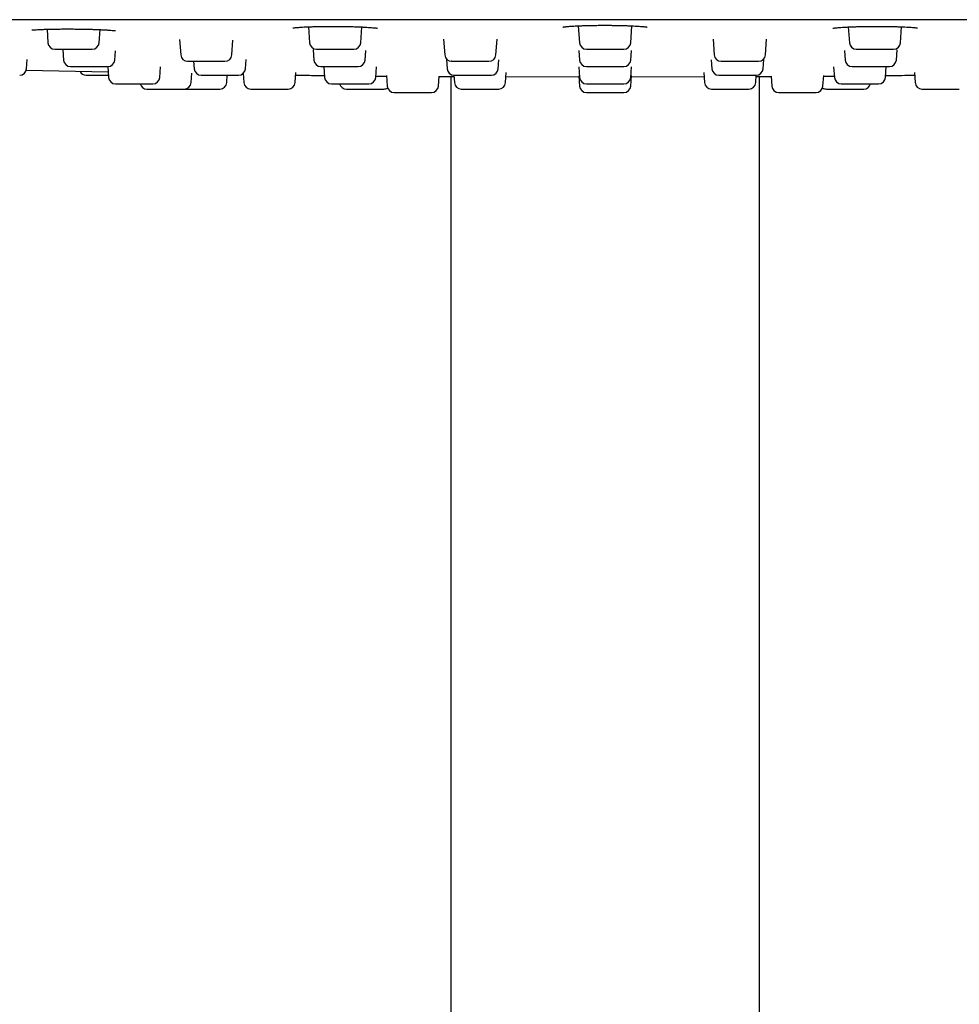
# Model space of a CAD drawing. Header units: millimetres. Extents: x 8 to 1577, y 12 to 2534.
# Tile 116 of 128: x 768 to 823, y 2345 to 2401. Entities that reach past the tile are written whole.
import ezdxf

# ---------------------------------------------------------------- set-up
doc = ezdxf.new("R2010")
doc.units = ezdxf.units.MM

msp = doc.modelspace()

# ---------------------------------------------------------------- linework, layer by layer
at = {"color": 7, "linetype": 'Continuous', "lineweight": 30}
for p, q in [((785, 2400.988), (785.064, 2400.07)), ((788.016, 2400.07), (788.08, 2400.978)), ((800.555, 2401.044), (800.623, 2400.07)), ((803.575, 2400.07), (803.643, 2401.043)), ((816.118, 2400.978), (816.182, 2400.07)), ((819.134, 2400.07), (819.198, 2400.988)), ((769.924, 2400.847), (769.978, 2400.07)), ((772.93, 2400.07), (772.983, 2400.826)), ((777.571, 2400.248), (777.632, 2399.37)), ((780.584, 2399.37), (780.643, 2400.216)), ((792.79, 2400.281), (792.853, 2399.37)), ((795.805, 2399.37), (795.868, 2400.266)), ((808.33, 2400.267), (808.393, 2399.37)), ((811.345, 2399.37), (811.408, 2400.281)), ((770.84, 2399.657), (770.881, 2399.07)), ((773.833, 2399.07), (773.87, 2399.603)), ((785.266, 2399.657), (785.307, 2399.07)), ((788.259, 2399.07), (788.297, 2399.623)), ((800.584, 2399.629), (800.623, 2399.07)), ((801.022, 2399.698), (803.176, 2399.698)), ((803.575, 2399.07), (803.614, 2399.628)), ((815.901, 2399.619), (815.939, 2399.07)), ((818.891, 2399.07), (818.932, 2399.653)), ((768.75, 2398.57), (768.787, 2399.099)), ((778.378, 2398.998), (778.408, 2398.57)), ((781.36, 2398.57), (781.398, 2399.109)), ((792.954, 2399.115), (792.992, 2398.57)), ((795.944, 2398.57), (795.98, 2399.09)), ((808.218, 2399.086), (808.254, 2398.57)), ((811.206, 2398.57), (811.244, 2399.11)), ((773.449, 2398.372), (768.726, 2398.477)), ((773.426, 2398.698), (773.47, 2398.07)), ((776.422, 2398.07), (776.465, 2398.681)), ((778.236, 2397.77), (778.273, 2398.305)), ((780.288, 2397.77), (780.318, 2398.198)), ((781.243, 2398.239), (781.13, 2398.24)), ((781.238, 2398.309), (781.276, 2397.77)), ((784.228, 2397.77), (784.268, 2398.346)), ((785.884, 2398.698), (785.928, 2398.07)), ((788.88, 2398.07), (788.923, 2398.681)), ((789.496, 2398.17), (789.538, 2397.57)), ((792.49, 2397.57), (792.53, 2398.146)), ((793.381, 2398.198), (793.411, 2397.77)), ((796.363, 2397.77), (796.404, 2398.355)), ((800.581, 2398.672), (800.623, 2398.07)), ((800.581, 2398.167), (800.623, 2397.57)), ((801.022, 2398.698), (803.176, 2398.698)), ((803.575, 2398.07), (803.617, 2398.671)), ((803.575, 2397.57), (803.617, 2398.173)), ((807.794, 2398.355), (807.835, 2397.77)), ((810.787, 2397.77), (810.817, 2398.198)), ((811.668, 2398.146), (811.708, 2397.57)), ((814.66, 2397.57), (814.702, 2398.17)), ((815.276, 2398.675), (815.318, 2398.07)), ((818.27, 2398.07), (818.314, 2398.698)), ((819.93, 2398.346), (819.97, 2397.77)), ((773.869, 2397.698), (776.023, 2397.698)), ((793.199, 2398.114), (793.199, 2334.305)), ((800.587, 2398.091), (796.386, 2398.1)), ((801.022, 2397.698), (803.176, 2397.698)), ((807.812, 2398.102), (803.611, 2398.091)), ((810.999, 2334.305), (810.999, 2398.115)), ((801.022, 2397.198), (803.176, 2397.198))]:
    msp.add_line(p, q, dxfattribs=at)
for centre, start, end in [((770.377, 2400.098), 184, 270), ((772.531, 2400.098), 270, 356), ((785.463, 2400.098), 184, 270), ((787.617, 2400.098), 270, 356), ((801.022, 2400.098), 184, 270), ((803.176, 2400.098), 270, 356), ((816.581, 2400.098), 184, 270), ((818.735, 2400.098), 270, 356), ((778.031, 2399.398), 184, 270), ((780.185, 2399.398), 270, 356), ((793.252, 2399.398), 184, 270), ((795.406, 2399.398), 270, 356), ((808.792, 2399.398), 184, 270), ((810.946, 2399.398), 270, 356), ((771.28, 2399.098), 184, 270), ((773.434, 2399.098), 270, 356), ((785.706, 2399.098), 184, 270), ((787.86, 2399.098), 270, 356), ((801.022, 2399.098), 184, 270), ((803.176, 2399.098), 270, 356), ((816.338, 2399.098), 184, 270), ((818.492, 2399.098), 270, 356), ((768.351, 2398.598), 270, 356), ((772.18, 2398.598), 208.5671, 270), ((778.807, 2398.598), 184, 270), ((780.961, 2398.598), 270, 356), ((793.391, 2398.598), 184, 270), ((795.545, 2398.598), 270, 356), ((808.653, 2398.598), 184, 270), ((810.807, 2398.598), 270, 356), ((773.869, 2398.098), 184, 270), ((775.683, 2397.798), 194.648, 270), ((776.023, 2398.098), 270, 356), ((777.837, 2397.798), 270, 356), ((779.889, 2397.798), 270, 356), ((781.675, 2397.798), 184, 270), ((783.829, 2397.798), 270, 356), ((786.327, 2398.098), 184, 270), ((787.182, 2397.798), 194.648, 270), ((788.481, 2398.098), 270, 356), ((789.937, 2397.598), 184, 270), ((792.091, 2397.598), 270, 356), ((793.81, 2397.798), 184, 270), ((795.964, 2397.798), 270, 356), ((801.022, 2398.098), 184, 270), ((801.022, 2397.598), 184, 270), ((803.176, 2398.098), 270, 356), ((803.176, 2397.598), 270, 356), ((808.234, 2397.798), 184, 270), ((810.388, 2397.798), 270, 356), ((812.107, 2397.598), 184, 270), ((814.261, 2397.598), 270, 356), ((815.717, 2398.098), 184, 270), ((817.016, 2397.798), 270, 345.2973), ((817.871, 2398.098), 270, 356), ((820.369, 2397.798), 184, 270), ((789.336, 2397.798), 270, 303.9843), ((814.862, 2397.798), 236.0157, 270)]:
    msp.add_arc(centre, 0.4, start, end, dxfattribs=at)
for points, knots in [([(878.844, 2401.398), (875.635, 2401.398), (869.218, 2401.398), (859.591, 2401.398), (849.964, 2401.398), (840.337, 2401.398), (830.767, 2401.398), (821.255, 2401.398), (811.8, 2401.398), (802.345, 2401.398), (792.825, 2401.398), (783.242, 2401.398), (773.594, 2401.398), (763.945, 2401.398), (754.297, 2401.398), (744.649, 2401.398), (735.001, 2401.398), (728.57, 2401.398), (725.354, 2401.398)], [0, 0, 0, 0, 0.062736, 0.125466, 0.18819, 0.250909, 0.313625, 0.375218, 0.436809, 0.4984, 0.55999, 0.622838, 0.685689, 0.748542, 0.811398, 0.87426, 0.937127, 1, 1, 1, 1]), ([(784.097, 2400.925), (784.1, 2400.924), (784.106, 2400.923), (784.154, 2400.93), (784.23, 2400.938), (784.327, 2400.948), (784.432, 2400.957), (784.57, 2400.967), (784.747, 2400.977), (784.966, 2400.987), (785.203, 2400.996), (785.453, 2401.003), (785.714, 2401.008), (785.981, 2401.011), (786.255, 2401.013), (786.534, 2401.013), (786.817, 2401.012), (787.101, 2401.008), (787.381, 2401.003), (787.653, 2400.995), (787.912, 2400.986), (788.154, 2400.975), (788.371, 2400.963), (788.559, 2400.95), (788.713, 2400.938), (788.821, 2400.928), (788.892, 2400.92), (788.937, 2400.914), (788.962, 2400.911), (788.971, 2400.91), (788.971, 2400.911), (788.971, 2400.911)], [0, 0, 0, 0, 0.025864, 0.057957, 0.094585, 0.121412, 0.149749, 0.177969, 0.219734, 0.260846, 0.301307, 0.341134, 0.380357, 0.418996, 0.457538, 0.49665, 0.536301, 0.576449, 0.617069, 0.658171, 0.699782, 0.741878, 0.783605, 0.824669, 0.865039, 0.904718, 0.930796, 0.95643, 0.979849, 0.994305, 1, 1, 1, 1]), ([(799.667, 2400.973), (799.667, 2400.973), (799.668, 2400.973), (799.676, 2400.974), (799.698, 2400.978), (799.74, 2400.984), (799.797, 2400.991), (799.865, 2400.999), (799.954, 2401.007), (800.067, 2401.017), (800.208, 2401.026), (800.381, 2401.036), (800.585, 2401.046), (800.824, 2401.055), (801.071, 2401.063), (801.32, 2401.068), (801.564, 2401.072), (801.826, 2401.074), (802.007, 2401.074), (802.099, 2401.074)], [0, 0, 0, 0, 0.0098, 0.03276, 0.076637, 0.132004, 0.175385, 0.223985, 0.277849, 0.337028, 0.401598, 0.471613, 0.546593, 0.626526, 0.711571, 0.778849, 0.849231, 0.922875, 1, 1, 1, 1]), ([(802.099, 2401.074), (802.171, 2401.074), (802.328, 2401.074), (802.565, 2401.072), (802.803, 2401.069), (803.049, 2401.064), (803.296, 2401.057), (803.535, 2401.048), (803.744, 2401.039), (803.921, 2401.029), (804.069, 2401.02), (804.191, 2401.01), (804.289, 2401.001), (804.365, 2400.993), (804.432, 2400.986), (804.484, 2400.978), (804.517, 2400.973), (804.532, 2400.971), (804.531, 2400.972), (804.531, 2400.973)], [0, 0, 0, 0, 0.06031, 0.131459, 0.199923, 0.265687, 0.349106, 0.427636, 0.501279, 0.570095, 0.634158, 0.693501, 0.748118, 0.797993, 0.843118, 0.901903, 0.950238, 0.989057, 1, 1, 1, 1]), ([(815.227, 2400.909), (815.229, 2400.908), (815.232, 2400.906), (815.26, 2400.91), (815.309, 2400.916), (815.383, 2400.925), (815.48, 2400.936), (815.611, 2400.948), (815.783, 2400.96), (816, 2400.973), (816.237, 2400.984), (816.486, 2400.993), (816.745, 2401.001), (817.01, 2401.006), (817.28, 2401.011), (817.556, 2401.013), (817.836, 2401.014), (818.117, 2401.012), (818.394, 2401.009), (818.665, 2401.004), (818.925, 2400.998), (819.169, 2400.989), (819.392, 2400.98), (819.588, 2400.969), (819.756, 2400.958), (819.879, 2400.948), (819.968, 2400.94), (820.03, 2400.932), (820.075, 2400.926), (820.099, 2400.922), (820.109, 2400.92), (820.109, 2400.921), (820.109, 2400.922)], [0, 0, 0, 0, 0.018484, 0.041438, 0.066853, 0.094755, 0.124498, 0.154082, 0.197927, 0.240912, 0.282899, 0.323937, 0.364043, 0.403218, 0.44206, 0.481248, 0.520816, 0.560788, 0.601158, 0.641893, 0.682948, 0.724223, 0.765141, 0.805571, 0.845521, 0.884992, 0.911042, 0.936867, 0.962301, 0.97949, 0.994492, 1, 1, 1, 1]), ([(769.044, 2400.819), (769.047, 2400.817), (769.054, 2400.81), (769.116, 2400.812), (769.22, 2400.817), (769.367, 2400.825), (769.553, 2400.834), (769.765, 2400.843), (769.995, 2400.85), (770.239, 2400.855), (770.493, 2400.859), (770.751, 2400.862), (771.01, 2400.863), (771.267, 2400.863), (771.521, 2400.861), (771.775, 2400.859), (772.03, 2400.855), (772.284, 2400.85), (772.536, 2400.843), (772.782, 2400.835), (773.018, 2400.825), (773.239, 2400.814), (773.44, 2400.802), (773.611, 2400.789), (773.737, 2400.779), (773.82, 2400.772), (773.862, 2400.77), (773.864, 2400.775), (773.864, 2400.777)], [0, 0, 0, 0, 0.0321024, 0.0728704, 0.114359, 0.1565251, 0.1992552, 0.2415247, 0.2828066, 0.3231414, 0.3625529, 0.4010444, 0.4385899, 0.4751529, 0.510704, 0.5462918, 0.5828077, 0.6202615, 0.65868, 0.6980902, 0.7385064, 0.7799418, 0.8224266, 0.8647976, 0.9051932, 0.9433897, 0.9794179, 1, 1, 1, 1]), ([(770.378, 2399.698), (770.378, 2399.698), (770.374, 2399.698), (770.4, 2399.698), (770.471, 2399.698), (770.565, 2399.698), (770.659, 2399.698), (770.76, 2399.698), (770.899, 2399.698), (771.063, 2399.698), (771.215, 2399.698), (771.348, 2399.698), (771.512, 2399.698), (771.704, 2399.698), (771.912, 2399.698), (772.071, 2399.698), (772.183, 2399.698), (772.282, 2399.698), (772.385, 2399.698), (772.462, 2399.698), (772.507, 2399.698), (772.528, 2399.698), (772.529, 2399.698), (772.53, 2399.698)], [0, 0, 0, 0, 0.0088782, 0.073773, 0.1388263, 0.2037212, 0.2360986, 0.2688595, 0.3287609, 0.3888192, 0.4288762, 0.4686822, 0.5088782, 0.573773, 0.6388263, 0.7037212, 0.7360986, 0.7688595, 0.8287609, 0.8888192, 0.9288762, 0.9686822, 1, 1, 1, 1]), ([(785.465, 2399.698), (785.465, 2399.698), (785.464, 2399.698), (785.487, 2399.698), (785.543, 2399.698), (785.652, 2399.698), (785.772, 2399.698), (785.884, 2399.698), (786, 2399.698), (786.155, 2399.698), (786.33, 2399.698), (786.487, 2399.698), (786.623, 2399.698), (786.785, 2399.698), (786.969, 2399.698), (787.162, 2399.698), (787.302, 2399.698), (787.397, 2399.698), (787.476, 2399.698), (787.554, 2399.698), (787.6, 2399.698), (787.618, 2399.698), (787.616, 2399.698), (787.615, 2399.698)], [0, 0, 0, 0, 0.024313, 0.064473, 0.129368, 0.194421, 0.259316, 0.291693, 0.324454, 0.384356, 0.444414, 0.484471, 0.524277, 0.564473, 0.629368, 0.694421, 0.759316, 0.791694, 0.824454, 0.884356, 0.944414, 0.984471, 1, 1, 1, 1]), ([(816.597, 2399.698), (816.607, 2399.698), (816.625, 2399.698), (816.675, 2399.698), (816.751, 2399.698), (816.868, 2399.698), (817.036, 2399.698), (817.196, 2399.698), (817.334, 2399.698), (817.471, 2399.698), (817.643, 2399.698), (817.823, 2399.698), (817.977, 2399.698), (818.104, 2399.698), (818.248, 2399.698), (818.402, 2399.698), (818.546, 2399.698), (818.636, 2399.698), (818.687, 2399.698), (818.721, 2399.698), (818.74, 2399.698), (818.734, 2399.698), (818.734, 2399.698)], [0, 0, 0, 0, 0.042449, 0.084597, 0.127119, 0.19583, 0.26471, 0.333422, 0.367703, 0.402391, 0.465816, 0.529407, 0.57182, 0.613967, 0.656527, 0.725239, 0.794118, 0.86283, 0.897112, 0.9318, 0.995224, 1, 1, 1, 1]), ([(778.033, 2398.998), (778.033, 2398.998), (778.032, 2398.998), (778.065, 2398.998), (778.147, 2398.998), (778.248, 2398.998), (778.346, 2398.998), (778.451, 2398.998), (778.595, 2398.998), (778.763, 2398.998), (778.916, 2398.998), (779.051, 2398.998), (779.214, 2398.998), (779.405, 2398.998), (779.61, 2398.998), (779.764, 2398.998), (779.872, 2398.998), (779.967, 2398.998), (780.063, 2398.998), (780.133, 2398.998), (780.17, 2398.998), (780.185, 2398.998), (780.183, 2398.998), (780.183, 2398.998)], [0, 0, 0, 0, 0.023229, 0.088124, 0.153178, 0.218072, 0.25045, 0.283211, 0.343112, 0.40317, 0.443227, 0.483033, 0.523229, 0.588124, 0.653178, 0.718072, 0.75045, 0.783211, 0.843112, 0.90317, 0.943227, 0.983033, 1, 1, 1, 1]), ([(793.254, 2398.998), (793.253, 2398.998), (793.25, 2398.998), (793.262, 2398.998), (793.296, 2398.998), (793.367, 2398.998), (793.489, 2398.998), (793.619, 2398.998), (793.737, 2398.998), (793.859, 2398.998), (794.019, 2398.998), (794.197, 2398.998), (794.355, 2398.998), (794.49, 2398.998), (794.65, 2398.998), (794.83, 2398.998), (795.014, 2398.998), (795.145, 2398.998), (795.231, 2398.998), (795.303, 2398.998), (795.367, 2398.998), (795.403, 2398.998), (795.404, 2398.998), (795.405, 2398.998)], [0, 0, 0, 0, 0.007812, 0.047618, 0.087778, 0.152673, 0.217726, 0.282621, 0.314999, 0.34776, 0.407661, 0.46772, 0.507777, 0.547583, 0.587779, 0.652674, 0.717727, 0.782622, 0.815, 0.847761, 0.907662, 0.967721, 1, 1, 1, 1]), ([(808.797, 2398.998), (808.803, 2398.998), (808.816, 2398.998), (808.855, 2398.998), (808.921, 2398.998), (809.027, 2398.998), (809.183, 2398.998), (809.337, 2398.998), (809.47, 2398.998), (809.604, 2398.998), (809.774, 2398.998), (809.956, 2398.998), (810.112, 2398.998), (810.242, 2398.998), (810.391, 2398.998), (810.553, 2398.998), (810.709, 2398.998), (810.811, 2398.998), (810.872, 2398.998), (810.916, 2398.998), (810.946, 2398.998), (810.942, 2398.998), (810.941, 2398.998)], [0, 0, 0, 0, 0.0414275, 0.0825602, 0.1240586, 0.1911163, 0.2583377, 0.3253954, 0.3588519, 0.3927047, 0.4546024, 0.5166624, 0.5580545, 0.5991871, 0.6407228, 0.7077805, 0.7750019, 0.8420596, 0.8755161, 0.9093688, 0.9712666, 1, 1, 1, 1]), ([(771.285, 2398.698), (771.284, 2398.698), (771.28, 2398.698), (771.323, 2398.698), (771.393, 2398.698), (771.471, 2398.698), (771.558, 2398.698), (771.682, 2398.698), (771.834, 2398.698), (771.978, 2398.698), (772.108, 2398.698), (772.27, 2398.698), (772.463, 2398.698), (772.679, 2398.698), (772.849, 2398.698), (772.973, 2398.698), (773.085, 2398.698), (773.205, 2398.698), (773.303, 2398.698), (773.369, 2398.698), (773.407, 2398.698), (773.432, 2398.698), (773.429, 2398.698), (773.428, 2398.698)], [0, 0, 0, 0, 0.031054, 0.096107, 0.161002, 0.19338, 0.22614, 0.286042, 0.3461, 0.386157, 0.425963, 0.466159, 0.531054, 0.596107, 0.661002, 0.69338, 0.72614, 0.786042, 0.8461, 0.886157, 0.925963, 0.966159, 1, 1, 1, 1]), ([(772.182, 2398.198), (772.181, 2398.198), (772.177, 2398.198), (772.187, 2398.198), (772.209, 2398.198), (772.263, 2398.198), (772.351, 2398.198), (772.448, 2398.198), (772.544, 2398.198), (772.673, 2398.198), (772.843, 2398.198), (773.055, 2398.198), (773.239, 2398.198), (773.374, 2398.198), (773.436, 2398.198), (773.461, 2398.198)], [0, 0, 0, 0, 0.009613, 0.067348, 0.125767, 0.232582, 0.339677, 0.411107, 0.482088, 0.553765, 0.669485, 0.785487, 0.901206, 0.958941, 1, 1, 1, 1]), ([(778.812, 2398.198), (778.812, 2398.198), (778.811, 2398.198), (778.862, 2398.198), (778.938, 2398.198), (779.02, 2398.198), (779.111, 2398.198), (779.239, 2398.198), (779.395, 2398.198), (779.541, 2398.198), (779.672, 2398.198), (779.834, 2398.198), (780.027, 2398.198), (780.242, 2398.198), (780.409, 2398.198), (780.531, 2398.198), (780.639, 2398.198), (780.755, 2398.198), (780.848, 2398.198), (780.908, 2398.198), (780.942, 2398.198), (780.962, 2398.198), (780.958, 2398.198), (780.956, 2398.198)], [0, 0, 0, 0, 0.042054, 0.107108, 0.172003, 0.20438, 0.237141, 0.297042, 0.357101, 0.397158, 0.436964, 0.47716, 0.542054, 0.607108, 0.672003, 0.70438, 0.737141, 0.797042, 0.857101, 0.897158, 0.936964, 0.97716, 1, 1, 1, 1]), ([(784.258, 2398.198), (784.372, 2398.197), (784.63, 2398.194), (785.053, 2398.189), (785.493, 2398.185), (785.786, 2398.181), (785.92, 2398.18)], [0, 0, 0, 0, 0.2215052, 0.4996545, 0.7719455, 1, 1, 1, 1]), ([(784.258, 2398.198), (784.372, 2398.197), (784.63, 2398.194), (785.053, 2398.189), (785.493, 2398.185), (785.786, 2398.181), (785.92, 2398.18)], [0, 0, 0, 0, 0.221506, 0.499655, 0.771946, 1, 1, 1, 1]), ([(785.706, 2398.698), (785.708, 2398.698), (785.714, 2398.698), (785.76, 2398.698), (785.855, 2398.698), (785.965, 2398.698), (786.07, 2398.698), (786.181, 2398.698), (786.331, 2398.698), (786.502, 2398.698), (786.658, 2398.698), (786.793, 2398.698), (786.956, 2398.698), (787.144, 2398.698), (787.344, 2398.698), (787.491, 2398.698), (787.593, 2398.698), (787.681, 2398.698), (787.768, 2398.698), (787.827, 2398.698), (787.856, 2398.698), (787.858, 2398.698), (787.859, 2398.698)], [0, 0, 0, 0, 0.040278, 0.105363, 0.170608, 0.235693, 0.268166, 0.301023, 0.3611, 0.421335, 0.46151, 0.501433, 0.541747, 0.606832, 0.672077, 0.737162, 0.769635, 0.802492, 0.862569, 0.922804, 0.962979, 1, 1, 1, 1]), ([(788.886, 2398.15), (788.914, 2398.15), (789.119, 2398.148), (789.324, 2398.146), (789.496, 2398.144), (789.498, 2398.144)], [0, 0, 0, 0, 0.135502, 0.99205, 1, 1, 1, 1]), ([(793.392, 2398.198), (793.393, 2398.198), (793.394, 2398.198), (793.421, 2398.198), (793.482, 2398.198), (793.596, 2398.198), (793.719, 2398.198), (793.833, 2398.198), (793.951, 2398.198), (794.109, 2398.198), (794.285, 2398.198), (794.442, 2398.198), (794.578, 2398.198), (794.739, 2398.198), (794.922, 2398.198), (795.112, 2398.198), (795.248, 2398.198), (795.341, 2398.198), (795.417, 2398.198), (795.491, 2398.198), (795.532, 2398.198), (795.547, 2398.198), (795.544, 2398.198), (795.544, 2398.198)], [0, 0, 0, 0, 0.032255, 0.072415, 0.13731, 0.202364, 0.267258, 0.299636, 0.332397, 0.392298, 0.452357, 0.492414, 0.53222, 0.572416, 0.637311, 0.702364, 0.767259, 0.799636, 0.832397, 0.892298, 0.952357, 0.992414, 1, 1, 1, 1]), ([(808.665, 2398.198), (808.673, 2398.198), (808.69, 2398.198), (808.736, 2398.198), (808.809, 2398.198), (808.922, 2398.198), (809.086, 2398.198), (809.244, 2398.198), (809.381, 2398.198), (809.516, 2398.198), (809.688, 2398.198), (809.869, 2398.198), (810.023, 2398.198), (810.151, 2398.198), (810.298, 2398.198), (810.454, 2398.198), (810.602, 2398.198), (810.696, 2398.198), (810.751, 2398.198), (810.788, 2398.198), (810.811, 2398.198), (810.805, 2398.198), (810.804, 2398.198)], [0, 0, 0, 0, 0.042096, 0.083893, 0.126061, 0.1942, 0.262507, 0.330647, 0.364643, 0.399042, 0.461939, 0.525, 0.56706, 0.608857, 0.651063, 0.719203, 0.787509, 0.855649, 0.889645, 0.924044, 0.986941, 1, 1, 1, 1]), ([(814.7, 2398.145), (814.794, 2398.146), (814.999, 2398.147), (815.202, 2398.149), (815.312, 2398.15)], [0, 0, 0, 0, 0.4557277, 1, 1, 1, 1]), ([(816.342, 2398.698), (816.341, 2398.698), (816.335, 2398.698), (816.355, 2398.698), (816.37, 2398.698)], [0, 0, 0, 0, 0.219433, 1, 1, 1, 1]), ([(816.37, 2398.698), (816.382, 2398.698), (816.407, 2398.698), (816.464, 2398.698), (816.55, 2398.698), (816.677, 2398.698), (816.854, 2398.698), (817.02, 2398.698), (817.161, 2398.698), (817.3, 2398.698), (817.473, 2398.698), (817.652, 2398.698), (817.803, 2398.698), (817.926, 2398.698), (818.065, 2398.698), (818.211, 2398.698), (818.343, 2398.698), (818.422, 2398.698), (818.464, 2398.698), (818.488, 2398.698), (818.488, 2398.698), (818.488, 2398.698)], [0, 0, 0, 0, 0.0434308, 0.0865525, 0.1300577, 0.2003581, 0.2708301, 0.3411306, 0.3762049, 0.4116947, 0.4765857, 0.5416467, 0.5850403, 0.628162, 0.6717063, 0.7420066, 0.8124787, 0.8827791, 0.9178535, 0.9533432, 1, 1, 1, 1]), ([(818.278, 2398.179), (818.364, 2398.179), (818.681, 2398.183), (819.226, 2398.189), (819.693, 2398.194), (819.932, 2398.197), (819.94, 2398.197)], [0, 0, 0, 0, 0.152148, 0.557114, 0.983852, 1, 1, 1, 1]), ([(786.329, 2397.698), (786.331, 2397.698), (786.338, 2397.698), (786.403, 2397.698), (786.489, 2397.698), (786.578, 2397.698), (786.674, 2397.698), (786.809, 2397.698), (786.969, 2397.698), (787.119, 2397.698), (787.252, 2397.698), (787.415, 2397.698), (787.607, 2397.698), (787.819, 2397.698), (787.981, 2397.698), (788.098, 2397.698), (788.201, 2397.698), (788.31, 2397.698), (788.394, 2397.698), (788.446, 2397.698), (788.471, 2397.698), (788.485, 2397.698), (788.48, 2397.698), (788.479, 2397.698)], [0, 0, 0, 0, 0.059901, 0.124954, 0.189849, 0.222226, 0.254987, 0.314888, 0.374947, 0.415004, 0.45481, 0.495006, 0.559901, 0.624954, 0.689849, 0.722226, 0.754987, 0.814888, 0.874947, 0.915004, 0.95481, 0.995006, 1, 1, 1, 1]), ([(792.528, 2398.119), (792.616, 2398.118), (792.903, 2398.116), (793.188, 2398.114), (793.381, 2398.113), (793.387, 2398.113)], [0, 0, 0, 0, 0.300828, 0.978336, 1, 1, 1, 1]), ([(792.528, 2398.119), (792.616, 2398.118), (792.903, 2398.116), (793.188, 2398.114), (793.381, 2398.113), (793.387, 2398.113)], [0, 0, 0, 0, 0.300828, 0.978336, 1, 1, 1, 1]), ([(810.811, 2398.113), (810.865, 2398.114), (811.003, 2398.115), (811.263, 2398.117), (811.496, 2398.118), (811.641, 2398.12), (811.67, 2398.12)], [0, 0, 0, 0, 0.226535, 0.577956, 0.917732, 1, 1, 1, 1]), ([(815.718, 2397.698), (815.718, 2397.698), (815.715, 2397.698), (815.732, 2397.698), (815.777, 2397.698), (815.799, 2397.698)], [0, 0, 0, 0, 0.0401, 0.5197406, 1, 1, 1, 1]), ([(815.799, 2397.698), (815.818, 2397.698), (815.855, 2397.698), (815.931, 2397.698), (816.037, 2397.698), (816.184, 2397.698), (816.379, 2397.698), (816.555, 2397.698), (816.701, 2397.698), (816.842, 2397.698), (817.014, 2397.698), (817.187, 2397.698), (817.329, 2397.698), (817.442, 2397.698), (817.567, 2397.698), (817.691, 2397.698), (817.796, 2397.698), (817.849, 2397.698), (817.869, 2397.698), (817.87, 2397.698), (817.87, 2397.698)], [0, 0, 0, 0, 0.0458173, 0.0913084, 0.1372041, 0.2113673, 0.2857116, 0.3598749, 0.3968765, 0.4343163, 0.5027729, 0.5714089, 0.6171869, 0.662678, 0.7086149, 0.7827781, 0.8571224, 0.9312857, 0.9682873, 1, 1, 1, 1]), ([(775.686, 2397.398), (775.687, 2397.398), (775.688, 2397.398), (775.719, 2397.398), (775.762, 2397.398), (775.835, 2397.398), (775.947, 2397.398), (776.11, 2397.398), (776.267, 2397.398), (776.403, 2397.398), (776.539, 2397.398), (776.71, 2397.398), (776.891, 2397.398), (777.046, 2397.398), (777.174, 2397.398), (777.321, 2397.398), (777.478, 2397.398), (777.627, 2397.398), (777.723, 2397.398), (777.778, 2397.398), (777.817, 2397.398), (777.84, 2397.398), (777.834, 2397.398), (777.833, 2397.398)], [0, 0, 0, 0, 0.045457, 0.085514, 0.12532, 0.165516, 0.230411, 0.295464, 0.360359, 0.392737, 0.425497, 0.485399, 0.545457, 0.585514, 0.62532, 0.665516, 0.730411, 0.795464, 0.860359, 0.892737, 0.925497, 0.985399, 1, 1, 1, 1]), ([(777.74, 2397.398), (777.74, 2397.398), (777.742, 2397.398), (777.797, 2397.398), (777.877, 2397.398), (777.962, 2397.398), (778.055, 2397.398), (778.185, 2397.398), (778.343, 2397.398), (778.49, 2397.398), (778.622, 2397.398), (778.785, 2397.398), (778.977, 2397.398), (779.191, 2397.398), (779.357, 2397.398), (779.477, 2397.398), (779.583, 2397.398), (779.696, 2397.398), (779.786, 2397.398), (779.844, 2397.398), (779.874, 2397.398), (779.891, 2397.398), (779.887, 2397.398), (779.885, 2397.398)], [0, 0, 0, 0, 0.04855, 0.113604, 0.178498, 0.210876, 0.243637, 0.303538, 0.363596, 0.403653, 0.443459, 0.483655, 0.54855, 0.613604, 0.678498, 0.710876, 0.743637, 0.803538, 0.863596, 0.903653, 0.943459, 0.983655, 1, 1, 1, 1]), ([(781.68, 2397.398), (781.679, 2397.398), (781.678, 2397.398), (781.703, 2397.398), (781.742, 2397.398), (781.814, 2397.398), (781.92, 2397.398), (782.031, 2397.398), (782.137, 2397.398), (782.277, 2397.398), (782.456, 2397.398), (782.674, 2397.398), (782.858, 2397.398), (783.003, 2397.398), (783.138, 2397.398), (783.295, 2397.398), (783.443, 2397.398), (783.556, 2397.398), (783.64, 2397.398), (783.724, 2397.398), (783.794, 2397.398), (783.83, 2397.398), (783.825, 2397.398), (783.824, 2397.398)], [0, 0, 0, 0, 0.042195, 0.074572, 0.107333, 0.167234, 0.227293, 0.26735, 0.307156, 0.347352, 0.412246, 0.4773, 0.542195, 0.574572, 0.607333, 0.667234, 0.727293, 0.76735, 0.807156, 0.847352, 0.912246, 0.9773, 1, 1, 1, 1]), ([(787.182, 2397.398), (787.183, 2397.398), (787.184, 2397.398), (787.205, 2397.398), (787.253, 2397.398), (787.337, 2397.398), (787.43, 2397.398), (787.524, 2397.398), (787.65, 2397.398), (787.818, 2397.398), (788.028, 2397.398), (788.211, 2397.398), (788.358, 2397.398), (788.497, 2397.398), (788.663, 2397.398), (788.824, 2397.398), (788.952, 2397.398), (789.05, 2397.398), (789.153, 2397.398), (789.249, 2397.398), (789.32, 2397.398), (789.331, 2397.398), (789.336, 2397.398)], [0, 0, 0, 0, 0.029213, 0.062081, 0.122178, 0.182433, 0.222621, 0.262557, 0.302884, 0.367991, 0.433257, 0.498365, 0.530848, 0.563716, 0.623813, 0.684068, 0.724256, 0.764192, 0.80452, 0.869627, 0.934893, 1, 1, 1, 1]), ([(789.938, 2397.198), (789.938, 2397.198), (789.937, 2397.198), (789.95, 2397.198), (789.99, 2397.198), (790.066, 2397.198), (790.153, 2397.198), (790.242, 2397.198), (790.364, 2397.198), (790.526, 2397.198), (790.733, 2397.198), (790.915, 2397.198), (791.062, 2397.198), (791.202, 2397.198), (791.37, 2397.198), (791.535, 2397.198), (791.667, 2397.198), (791.769, 2397.198), (791.879, 2397.198), (791.983, 2397.198), (792.06, 2397.198), (792.091, 2397.198), (792.09, 2397.198), (792.09, 2397.198)], [0, 0, 0, 0, 0.013952, 0.046713, 0.106614, 0.166673, 0.20673, 0.246536, 0.286732, 0.351627, 0.41668, 0.481575, 0.513952, 0.546713, 0.606614, 0.666673, 0.70673, 0.746536, 0.786732, 0.851627, 0.91668, 0.981575, 1, 1, 1, 1]), ([(793.811, 2397.398), (793.812, 2397.398), (793.812, 2397.398), (793.849, 2397.398), (793.935, 2397.398), (794.039, 2397.398), (794.139, 2397.398), (794.246, 2397.398), (794.392, 2397.398), (794.56, 2397.398), (794.714, 2397.398), (794.849, 2397.398), (795.013, 2397.398), (795.203, 2397.398), (795.406, 2397.398), (795.558, 2397.398), (795.665, 2397.398), (795.757, 2397.398), (795.851, 2397.398), (795.918, 2397.398), (795.952, 2397.398), (795.965, 2397.398), (795.963, 2397.398), (795.962, 2397.398)], [0, 0, 0, 0, 0.0291, 0.093995, 0.159048, 0.223943, 0.25632, 0.289081, 0.348983, 0.409041, 0.449098, 0.488904, 0.5291, 0.593995, 0.659048, 0.723943, 0.75632, 0.789081, 0.848983, 0.909041, 0.949098, 0.988904, 1, 1, 1, 1]), ([(808.239, 2397.398), (808.238, 2397.398), (808.235, 2397.398), (808.261, 2397.398), (808.278, 2397.398)], [0, 0, 0, 0, 0.33965, 1, 1, 1, 1]), ([(808.278, 2397.398), (808.292, 2397.398), (808.321, 2397.398), (808.384, 2397.398), (808.476, 2397.398), (808.609, 2397.398), (808.792, 2397.398), (808.961, 2397.398), (809.104, 2397.398), (809.243, 2397.398), (809.416, 2397.398), (809.594, 2397.398), (809.743, 2397.398), (809.864, 2397.398), (809.999, 2397.398), (810.138, 2397.398), (810.263, 2397.398), (810.335, 2397.398), (810.37, 2397.398), (810.387, 2397.398), (810.385, 2397.398), (810.384, 2397.398)], [0, 0, 0, 0, 0.0440996, 0.0878852, 0.1320603, 0.2034431, 0.2750003, 0.3463832, 0.3819976, 0.4180338, 0.483924, 0.5499868, 0.5940486, 0.6378343, 0.682049, 0.7534318, 0.824989, 0.8963718, 0.9319863, 0.9680225, 1, 1, 1, 1]), ([(812.111, 2397.198), (812.11, 2397.198), (812.104, 2397.198), (812.139, 2397.198), (812.201, 2397.198), (812.274, 2397.198), (812.357, 2397.198), (812.475, 2397.198), (812.589, 2397.198), (812.646, 2397.198)], [0, 0, 0, 0, 0.054682, 0.249878, 0.444599, 0.541749, 0.64005, 0.819909, 1, 1, 1, 1]), ([(812.646, 2397.198), (812.686, 2397.198), (812.765, 2397.198), (812.894, 2397.198), (813.054, 2397.198), (813.247, 2397.198), (813.465, 2397.198), (813.637, 2397.198), (813.764, 2397.198), (813.879, 2397.198), (814.004, 2397.198), (814.109, 2397.198), (814.18, 2397.198), (814.224, 2397.198), (814.256, 2397.198), (814.256, 2397.198), (814.257, 2397.198)], [0, 0, 0, 0, 0.060131, 0.119835, 0.180069, 0.277403, 0.374973, 0.472307, 0.520868, 0.570005, 0.659849, 0.749928, 0.810008, 0.869712, 0.93, 1, 1, 1, 1]), ([(814.862, 2397.398), (814.867, 2397.398), (814.878, 2397.398), (814.937, 2397.398), (815.003, 2397.398), (815.08, 2397.398), (815.193, 2397.398), (815.336, 2397.398), (815.474, 2397.398), (815.6, 2397.398), (815.758, 2397.398), (815.95, 2397.398), (816.17, 2397.398), (816.345, 2397.398), (816.476, 2397.398), (816.594, 2397.398), (816.727, 2397.398), (816.806, 2397.398), (816.845, 2397.398)], [0, 0, 0, 0, 0.0798154, 0.1594363, 0.1991609, 0.2393559, 0.3128502, 0.3865371, 0.435684, 0.4845228, 0.5338402, 0.6134611, 0.6932764, 0.7728974, 0.812622, 0.852817, 0.9263611, 1, 1, 1, 1]), ([(816.845, 2397.398), (816.869, 2397.398), (816.915, 2397.398), (816.964, 2397.398), (817.006, 2397.398), (817.012, 2397.398), (817.016, 2397.398)], [0, 0, 0, 0, 0.220453, 0.439336, 0.660166, 1, 1, 1, 1]), ([(820.374, 2397.398), (820.373, 2397.398), (820.368, 2397.398), (820.397, 2397.398), (820.443, 2397.398), (820.502, 2397.398), (820.594, 2397.398), (820.692, 2397.398), (820.741, 2397.398)], [0, 0, 0, 0, 0.083243, 0.32122, 0.439951, 0.560089, 0.779903, 1, 1, 1, 1]), ([(820.741, 2397.398), (820.776, 2397.398), (820.846, 2397.398), (820.964, 2397.398), (821.115, 2397.398), (821.302, 2397.398), (821.523, 2397.398), (821.705, 2397.398), (821.844, 2397.398), (821.972, 2397.398), (822.118, 2397.398), (822.249, 2397.398), (822.344, 2397.398), (822.413, 2397.398), (822.475, 2397.398), (822.519, 2397.398), (822.518, 2397.398), (822.518, 2397.398)], [0, 0, 0, 0, 0.0551231, 0.1098539, 0.1650714, 0.2542977, 0.3437419, 0.4329684, 0.4774853, 0.5225294, 0.6048901, 0.6874666, 0.7425425, 0.7972733, 0.8525403, 0.9417666, 1, 1, 1, 1])]:
    msp.add_open_spline(points, degree=3, knots=knots, dxfattribs=at)

doc.saveas('drawing.dxf')
